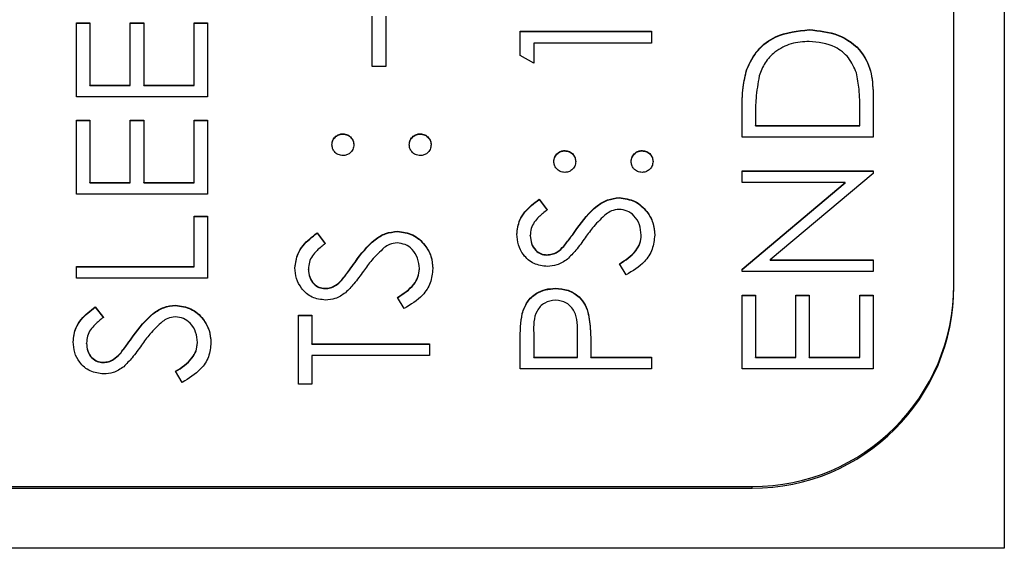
# Model space of a CAD drawing. Header units: millimetres. Extents: x 326 to 1048, y 19 to 719.
# Tile 10 of 19: x 776 to 785, y 285 to 290. Entities that reach past the tile are written whole.
import ezdxf

# ---------------------------------------------------------------- set-up
doc = ezdxf.new("R2010")
doc.units = ezdxf.units.MM

msp = doc.modelspace()

# ---------------------------------------------------------------- linework, layer by layer
at = {"color": 7, "linetype": 'Continuous', "lineweight": 25}
for p, q in [((785.3641, 325.7821), (785.3641, 284.7821)), ((784.8641, 287.3932), (784.8641, 323.3731)), ((776.1641, 289.9918), (776.2974, 289.9918)), ((776.1641, 289.2588), (776.1641, 289.9918)), ((776.1641, 289.9884), (776.2974, 289.9884)), ((776.2974, 289.9918), (776.2974, 289.3754)), ((776.6974, 289.9918), (776.8307, 289.9918)), ((776.6974, 289.3754), (776.6974, 289.9918)), ((776.6974, 289.9884), (776.8307, 289.9884)), ((776.8307, 289.9918), (776.8307, 289.3754)), ((777.3307, 289.9918), (777.4641, 289.9918)), ((777.3307, 289.3754), (777.3307, 289.9918)), ((777.3307, 289.9884), (777.4641, 289.9884)), ((777.4641, 289.9918), (777.4641, 289.2588)), ((779.0974, 289.5587), (779.0974, 290.0584)), ((779.2307, 290.0584), (779.2307, 289.5587)), ((780.5641, 289.9085), (781.8641, 289.9085)), ((780.5641, 289.6682), (780.5641, 289.9085)), ((780.5641, 289.9051), (781.8641, 289.9051)), ((781.8641, 289.9085), (781.8641, 289.7919)), ((783.4305, 289.9218), (783.4305, 289.9251)), ((780.6974, 289.7919), (780.6974, 289.592)), ((781.8641, 289.7919), (780.6974, 289.7919)), ((780.6974, 289.592), (780.5641, 289.6682)), ((779.2307, 289.5587), (779.0974, 289.5587)), ((782.8109, 289.5303), (782.8109, 289.5337)), ((776.2974, 289.3754), (776.6974, 289.3754)), ((776.2974, 289.3721), (776.2974, 289.3754)), ((776.2974, 289.3721), (776.6974, 289.3721)), ((776.6974, 289.3721), (776.6974, 289.3754)), ((776.8307, 289.3754), (777.3307, 289.3754)), ((776.8307, 289.3721), (776.8307, 289.3754)), ((776.8307, 289.3721), (777.3307, 289.3721)), ((777.3307, 289.3721), (777.3307, 289.3754)), ((777.4641, 289.2588), (776.1641, 289.2588)), ((784.0641, 289.2617), (784.0641, 288.8591)), ((782.7641, 288.8591), (782.7641, 289.1214)), ((783.9307, 288.9757), (783.9307, 289.1248)), ((776.1641, 289.0256), (776.2974, 289.0256)), ((776.1641, 288.2927), (776.1641, 289.0256)), ((776.1641, 289.0223), (776.2974, 289.0223)), ((776.2974, 289.0256), (776.2974, 288.4093)), ((776.6974, 289.0256), (776.8307, 289.0256)), ((776.6974, 288.4093), (776.6974, 289.0256)), ((776.6974, 289.0223), (776.8307, 289.0223)), ((776.8307, 289.0256), (776.8307, 288.4093)), ((777.3307, 289.0256), (777.4641, 289.0256)), ((777.3307, 288.4093), (777.3307, 289.0256)), ((777.3307, 289.0223), (777.4641, 289.0223)), ((777.4641, 289.0256), (777.4641, 288.2927)), ((782.8974, 289.067), (782.8974, 288.9757)), ((778.8057, 288.889), (778.8057, 288.8924)), ((779.5724, 288.889), (779.5724, 288.8924)), ((782.8974, 288.9723), (782.8974, 288.9757)), ((782.8974, 288.9757), (783.9307, 288.9757)), ((782.8974, 288.9723), (783.9307, 288.9723)), ((783.9307, 288.9723), (783.9307, 288.9757)), ((784.0641, 288.8591), (782.7641, 288.8591)), ((781.0057, 288.7225), (781.0057, 288.7258)), ((781.7724, 288.7225), (781.7724, 288.7258)), ((782.7641, 288.5259), (784.0641, 288.5259)), ((782.7641, 288.4093), (782.7641, 288.5259)), ((782.7641, 288.5226), (784.0641, 288.5226)), ((784.0641, 288.4994), (783.0432, 287.6431)), ((784.0641, 288.5259), (784.0641, 288.4994)), ((776.2974, 288.4093), (776.6974, 288.4093)), ((776.2974, 288.406), (776.2974, 288.4093)), ((776.2974, 288.406), (776.6974, 288.406)), ((776.6974, 288.406), (776.6974, 288.4093)), ((776.8307, 288.4093), (777.3307, 288.4093)), ((776.8307, 288.406), (776.8307, 288.4093)), ((776.8307, 288.406), (777.3307, 288.406)), ((777.3307, 288.406), (777.3307, 288.4093)), ((783.7872, 288.4093), (782.7641, 288.4093)), ((782.7641, 287.5509), (783.7872, 288.4093)), ((782.7641, 287.5476), (783.7872, 288.406)), ((783.7872, 288.406), (783.7872, 288.4093)), ((777.4641, 288.2927), (776.1641, 288.2927)), ((780.7508, 288.2427), (780.8307, 288.1373)), ((780.7508, 288.2394), (780.7508, 288.2427)), ((780.7508, 288.2394), (780.8307, 288.134)), ((781.5456, 288.256), (781.5456, 288.2594)), ((777.3307, 288.0762), (777.4641, 288.0762)), ((777.3307, 287.5764), (777.3307, 288.0762)), ((777.3307, 288.0728), (777.4641, 288.0728)), ((777.4641, 288.0762), (777.4641, 287.4598)), ((779.3456, 287.9229), (779.3456, 287.9262)), ((781.126, 287.95), (781.126, 287.9533)), ((778.5508, 287.9096), (778.6307, 287.8042)), ((778.5508, 287.9062), (778.5508, 287.9096)), ((778.5508, 287.9062), (778.6307, 287.8008)), ((780.6641, 287.8802), (780.6641, 287.8836)), ((781.7641, 287.8849), (781.7641, 287.8882)), ((780.9966, 287.7753), (780.9966, 287.7787)), ((778.926, 287.6168), (778.926, 287.6202)), ((780.8286, 287.6897), (780.8286, 287.693)), ((783.0432, 287.6431), (784.0641, 287.6431)), ((783.0432, 287.6397), (783.0432, 287.6431)), ((783.0432, 287.6397), (784.0641, 287.6397)), ((784.0641, 287.6431), (784.0641, 287.5265)), ((776.1641, 287.5764), (777.3307, 287.5764)), ((776.1641, 287.4598), (776.1641, 287.5764)), ((776.1641, 287.5731), (777.3307, 287.5731)), ((777.3307, 287.5731), (777.3307, 287.5764)), ((778.4641, 287.5471), (778.4641, 287.5504)), ((779.5641, 287.5518), (779.5641, 287.5551)), ((781.6133, 287.4932), (781.5474, 287.603)), ((782.7641, 287.5265), (782.7641, 287.5509)), ((784.0641, 287.5265), (782.7641, 287.5265)), ((777.4641, 287.4598), (776.1641, 287.4598)), ((778.7966, 287.4422), (778.7966, 287.4455)), ((778.6286, 287.3566), (778.6286, 287.3599)), ((780.9128, 287.3566), (780.9128, 287.3599)), ((784.8641, 287.3765), (784.8641, 287.3932)), ((779.4133, 287.16), (779.3474, 287.2698)), ((782.7641, 287.2933), (782.8974, 287.2933)), ((782.7641, 286.5603), (782.7641, 287.2933)), ((782.7641, 287.2899), (782.8974, 287.2899)), ((782.8974, 287.2933), (782.8974, 286.6769)), ((783.2974, 287.2933), (783.4307, 287.2933)), ((783.2974, 286.6769), (783.2974, 287.2933)), ((783.2974, 287.2899), (783.4307, 287.2899)), ((783.4307, 287.2933), (783.4307, 286.6769)), ((783.9307, 287.2933), (784.0641, 287.2933)), ((783.9307, 286.6769), (783.9307, 287.2933)), ((783.9307, 287.2899), (784.0641, 287.2899)), ((784.0641, 287.2933), (784.0641, 286.5603)), ((776.3508, 287.1767), (776.4307, 287.0713)), ((776.3508, 287.1733), (776.3508, 287.1767)), ((776.3508, 287.1733), (776.4307, 287.0679)), ((777.1456, 287.19), (777.1456, 287.1933)), ((778.3641, 287.0934), (778.4974, 287.0934)), ((778.3641, 286.4104), (778.3641, 287.0934)), ((778.3641, 287.09), (778.4974, 287.09)), ((778.4974, 287.0934), (778.4974, 286.8102)), ((780.5836, 287.1077), (780.5836, 287.1111)), ((781.2427, 287.0973), (781.2427, 287.1007)), ((776.726, 286.8839), (776.726, 286.8872)), ((780.6974, 286.9146), (780.6974, 286.6769)), ((781.1307, 286.6769), (781.1336, 286.9044)), ((781.1307, 286.6736), (781.1336, 286.9011)), ((781.1336, 286.9055), (781.1336, 286.9096)), ((781.1336, 286.9011), (781.1336, 286.9044)), ((776.2641, 286.8141), (776.2641, 286.8175)), ((777.3641, 286.8188), (777.3641, 286.8222)), ((778.4974, 286.8102), (779.6641, 286.8102)), ((778.4974, 286.8069), (778.4974, 286.8102)), ((778.4974, 286.8069), (779.6641, 286.8069)), ((779.6641, 286.8102), (779.6641, 286.6936)), ((780.5641, 286.5603), (780.5641, 286.8151)), ((781.2641, 286.7699), (781.2641, 286.6769)), ((776.5966, 286.7093), (776.5966, 286.7126)), ((779.6641, 286.6936), (778.4974, 286.6936)), ((778.4974, 286.6936), (778.4974, 286.4104)), ((780.6974, 286.6769), (781.1307, 286.6769)), ((780.6974, 286.6736), (780.6974, 286.6769)), ((780.6974, 286.6736), (781.1307, 286.6736)), ((781.1307, 286.6736), (781.1307, 286.6769)), ((781.2641, 286.6769), (781.8641, 286.6769)), ((781.2641, 286.6736), (781.2641, 286.6769)), ((781.2641, 286.6736), (781.8641, 286.6736)), ((781.8641, 286.6769), (781.8641, 286.5603)), ((782.8974, 286.6769), (783.2974, 286.6769)), ((782.8974, 286.6736), (782.8974, 286.6769)), ((782.8974, 286.6736), (783.2974, 286.6736)), ((783.2974, 286.6736), (783.2974, 286.6769)), ((783.4307, 286.6769), (783.9307, 286.6769)), ((783.4307, 286.6736), (783.4307, 286.6769)), ((783.4307, 286.6736), (783.9307, 286.6736)), ((783.9307, 286.6736), (783.9307, 286.6769)), ((776.4286, 286.6236), (776.4286, 286.627)), ((781.8641, 286.5603), (780.5641, 286.5603)), ((784.0641, 286.5603), (782.7641, 286.5603)), ((777.2133, 286.4271), (777.1474, 286.5369)), ((778.4974, 286.4104), (778.3641, 286.4104)), ((766.8641, 285.3776), (782.8641, 285.3776)), ((770.8641, 285.3943), (782.8641, 285.3943)), ((782.8641, 285.3776), (782.8641, 285.3943)), ((785.3641, 284.7821), (764.3641, 284.7821))]:
    msp.add_line(p, q, dxfattribs=at)
for centre in [(782.8646, 287.3938), (782.8646, 287.3771)]:
    msp.add_arc(centre, 1.9994, 269.98401, 359.984, dxfattribs=at)
for points, knots in [([(782.8109, 289.5337), (782.843, 289.5998), (782.9071, 289.7321), (783.1263, 289.8929), (783.3152, 289.9129), (783.4305, 289.9251)], [0, 0, 0, 0, 0.280264, 0.560715, 1, 1, 1, 1]), ([(782.8109, 289.5303), (782.843, 289.5965), (782.9071, 289.7288), (783.1263, 289.8895), (783.3152, 289.9096), (783.4305, 289.9218)], [0, 0, 0, 0, 0.280264, 0.560715, 1, 1, 1, 1]), ([(783.4305, 289.9251), (783.5281, 289.9156), (783.7229, 289.8967), (783.9555, 289.7284), (784.0571, 289.4918), (784.0617, 289.3386), (784.0641, 289.2617)], [0, 0, 0, 0, 0.280124, 0.559248, 0.778837, 1, 1, 1, 1]), ([(783.4305, 289.9218), (783.5281, 289.9123), (783.7229, 289.8933), (783.9555, 289.725), (784.0571, 289.4885), (784.0617, 289.3352), (784.0641, 289.2584)], [0, 0, 0, 0, 0.280124, 0.559248, 0.778837, 1, 1, 1, 1]), ([(783.4302, 289.8085), (783.3694, 289.8043), (783.2478, 289.7959), (783.0947, 289.7153), (782.9852, 289.6005), (782.951, 289.511), (782.9338, 289.4663)], [0, 0, 0, 0, 0.280178, 0.559765, 0.779797, 1, 1, 1, 1]), ([(783.8976, 289.4962), (783.8749, 289.5481), (783.8294, 289.6518), (783.6651, 289.7826), (783.5192, 289.7987), (783.4302, 289.8085)], [0, 0, 0, 0, 0.280536, 0.561015, 1, 1, 1, 1]), ([(782.7641, 289.1214), (782.7641, 289.1995), (782.7643, 289.3388), (782.7967, 289.4742), (782.8109, 289.5337)], [0, 0, 0, 0, 0.560445, 1, 1, 1, 1]), ([(782.7641, 289.1181), (782.7641, 289.1962), (782.7643, 289.3355), (782.7967, 289.4708), (782.8109, 289.5303)], [0, 0, 0, 0, 0.560445, 1, 1, 1, 1]), ([(783.9307, 289.1248), (783.9309, 289.1948), (783.9313, 289.3197), (783.9079, 289.4423), (783.8976, 289.4962)], [0, 0, 0, 0, 0.560426, 1, 1, 1, 1]), ([(782.9338, 289.4663), (782.9208, 289.3923), (782.8975, 289.2602), (782.8974, 289.1261), (782.8974, 289.067)], [0, 0, 0, 0, 0.559542, 1, 1, 1, 1]), ([(778.6974, 288.7841), (778.6992, 288.8001), (778.7028, 288.8321), (778.7327, 288.8672), (778.7679, 288.8894), (778.7931, 288.8914), (778.8057, 288.8924)], [0, 0, 0, 0, 0.2796016, 0.559212, 0.7794752, 1, 1, 1, 1]), ([(778.8057, 288.8924), (778.8217, 288.8906), (778.8538, 288.887), (778.8889, 288.8572), (778.9109, 288.8218), (778.913, 288.7967), (778.9141, 288.7841)], [0, 0, 0, 0, 0.279517, 0.559326, 0.779544, 1, 1, 1, 1]), ([(779.4641, 288.7841), (779.4659, 288.8001), (779.4695, 288.8321), (779.4993, 288.8672), (779.5346, 288.8894), (779.5598, 288.8914), (779.5724, 288.8924)], [0, 0, 0, 0, 0.279602, 0.559212, 0.779475, 1, 1, 1, 1]), ([(779.5724, 288.8924), (779.5884, 288.8905), (779.6203, 288.8867), (779.6555, 288.8571), (779.6773, 288.8217), (779.6796, 288.7966), (779.6807, 288.7841)], [0, 0, 0, 0, 0.279469, 0.559358, 0.779674, 1, 1, 1, 1]), ([(778.6974, 288.7808), (778.6992, 288.7968), (778.7028, 288.8288), (778.7327, 288.8638), (778.7679, 288.886), (778.7931, 288.888), (778.8057, 288.889)], [0, 0, 0, 0, 0.2796016, 0.559212, 0.7794752, 1, 1, 1, 1]), ([(778.8057, 288.889), (778.8217, 288.8872), (778.8538, 288.8837), (778.8889, 288.8539), (778.9109, 288.8185), (778.913, 288.7933), (778.9141, 288.7808)], [0, 0, 0, 0, 0.279517, 0.559326, 0.779544, 1, 1, 1, 1]), ([(779.4641, 288.7808), (779.4659, 288.7968), (779.4695, 288.8288), (779.4993, 288.8638), (779.5346, 288.886), (779.5598, 288.888), (779.5724, 288.889)], [0, 0, 0, 0, 0.279602, 0.559212, 0.779475, 1, 1, 1, 1]), ([(779.5724, 288.889), (779.5884, 288.8871), (779.6203, 288.8834), (779.6555, 288.8538), (779.6773, 288.8184), (779.6796, 288.7933), (779.6807, 288.7808)], [0, 0, 0, 0, 0.279469, 0.559358, 0.779674, 1, 1, 1, 1]), ([(778.8057, 288.6758), (778.7898, 288.6778), (778.7579, 288.6817), (778.7226, 288.7111), (778.7009, 288.7466), (778.6986, 288.7716), (778.6974, 288.7841)], [0, 0, 0, 0, 0.279585, 0.559454, 0.779697, 1, 1, 1, 1]), ([(778.9141, 288.7841), (778.9122, 288.7681), (778.9085, 288.7362), (778.8789, 288.7009), (778.8434, 288.6791), (778.8183, 288.6769), (778.8057, 288.6758)], [0, 0, 0, 0, 0.279647, 0.559299, 0.779615, 1, 1, 1, 1]), ([(779.5724, 288.6758), (779.5564, 288.6777), (779.5245, 288.6815), (779.4891, 288.7109), (779.4674, 288.7464), (779.4652, 288.7715), (779.4641, 288.7841)], [0, 0, 0, 0, 0.279576, 0.559284, 0.779552, 1, 1, 1, 1]), ([(779.6807, 288.7841), (779.6788, 288.7682), (779.6748, 288.7363), (779.6454, 288.7011), (779.61, 288.6793), (779.5849, 288.677), (779.5724, 288.6758)], [0, 0, 0, 0, 0.279581, 0.559143, 0.779575, 1, 1, 1, 1]), ([(780.8974, 288.6175), (780.8992, 288.6335), (780.9028, 288.6656), (780.9327, 288.7006), (780.9679, 288.7228), (780.9931, 288.7248), (781.0057, 288.7258)], [0, 0, 0, 0, 0.279602, 0.559212, 0.779475, 1, 1, 1, 1]), ([(780.8974, 288.6142), (780.8992, 288.6302), (780.9028, 288.6622), (780.9327, 288.6972), (780.9679, 288.7195), (780.9931, 288.7215), (781.0057, 288.7225)], [0, 0, 0, 0, 0.279602, 0.559212, 0.779475, 1, 1, 1, 1]), ([(781.0057, 288.7258), (781.0217, 288.724), (781.0538, 288.7204), (781.0889, 288.6906), (781.1109, 288.6552), (781.113, 288.6301), (781.1141, 288.6175)], [0, 0, 0, 0, 0.279517, 0.559326, 0.779544, 1, 1, 1, 1]), ([(781.0057, 288.7225), (781.0217, 288.7207), (781.0538, 288.7171), (781.0889, 288.6873), (781.1109, 288.6519), (781.113, 288.6268), (781.1141, 288.6142)], [0, 0, 0, 0, 0.279517, 0.559326, 0.779544, 1, 1, 1, 1]), ([(781.6641, 288.6175), (781.6659, 288.6335), (781.6695, 288.6656), (781.6993, 288.7006), (781.7346, 288.7228), (781.7598, 288.7248), (781.7724, 288.7258)], [0, 0, 0, 0, 0.279602, 0.559212, 0.779475, 1, 1, 1, 1]), ([(781.6641, 288.6142), (781.6659, 288.6302), (781.6695, 288.6622), (781.6993, 288.6972), (781.7346, 288.7195), (781.7598, 288.7215), (781.7724, 288.7225)], [0, 0, 0, 0, 0.2796016, 0.559212, 0.7794752, 1, 1, 1, 1]), ([(781.7724, 288.7258), (781.7884, 288.7239), (781.8203, 288.7201), (781.8555, 288.6905), (781.8773, 288.6551), (781.8796, 288.6301), (781.8807, 288.6175)], [0, 0, 0, 0, 0.279469, 0.559358, 0.779674, 1, 1, 1, 1]), ([(781.7724, 288.7225), (781.7884, 288.7206), (781.8203, 288.7168), (781.8555, 288.6872), (781.8773, 288.6518), (781.8796, 288.6267), (781.8807, 288.6142)], [0, 0, 0, 0, 0.2794691, 0.5593578, 0.7796739, 1, 1, 1, 1]), ([(781.0057, 288.5093), (780.9898, 288.5112), (780.9579, 288.5152), (780.9226, 288.5446), (780.9009, 288.58), (780.8986, 288.605), (780.8974, 288.6175)], [0, 0, 0, 0, 0.279585, 0.559454, 0.779697, 1, 1, 1, 1]), ([(781.1141, 288.6175), (781.1122, 288.6015), (781.1085, 288.5696), (781.0789, 288.5343), (781.0434, 288.5126), (781.0183, 288.5104), (781.0057, 288.5093)], [0, 0, 0, 0, 0.279647, 0.559299, 0.779615, 1, 1, 1, 1]), ([(781.7724, 288.5093), (781.7564, 288.5111), (781.7245, 288.5149), (781.6891, 288.5443), (781.6674, 288.5799), (781.6652, 288.605), (781.6641, 288.6175)], [0, 0, 0, 0, 0.279576, 0.559284, 0.779552, 1, 1, 1, 1]), ([(781.8807, 288.6175), (781.8788, 288.6016), (781.8748, 288.5697), (781.8454, 288.5345), (781.81, 288.5128), (781.7849, 288.5104), (781.7724, 288.5093)], [0, 0, 0, 0, 0.279581, 0.559143, 0.779575, 1, 1, 1, 1]), ([(780.5307, 287.8966), (780.5365, 287.9452), (780.5459, 288.0255), (780.6084, 288.1199), (780.6755, 288.186), (780.7257, 288.2238), (780.7508, 288.2427)], [0, 0, 0, 0, 0.338729, 0.558835, 0.779344, 1, 1, 1, 1]), ([(780.5307, 287.8932), (780.5365, 287.9419), (780.5459, 288.0221), (780.6084, 288.1166), (780.6755, 288.1827), (780.7257, 288.2205), (780.7508, 288.2394)], [0, 0, 0, 0, 0.338729, 0.558835, 0.779344, 1, 1, 1, 1]), ([(781.126, 287.9533), (781.1864, 288.0347), (781.2705, 288.1482), (781.4269, 288.2448), (781.506, 288.2545), (781.5456, 288.2594)], [0, 0, 0, 0, 0.560115, 0.780284, 1, 1, 1, 1]), ([(781.126, 287.95), (781.1864, 288.0314), (781.2705, 288.1449), (781.4269, 288.2415), (781.506, 288.2512), (781.5456, 288.256)], [0, 0, 0, 0, 0.560115, 0.780284, 1, 1, 1, 1]), ([(781.5456, 288.2594), (781.5987, 288.2521), (781.7052, 288.2376), (781.8185, 288.1337), (781.8872, 288.0137), (781.894, 287.9301), (781.8974, 287.8882)], [0, 0, 0, 0, 0.279183, 0.559085, 0.779446, 1, 1, 1, 1]), ([(781.5456, 288.256), (781.5987, 288.2488), (781.7052, 288.2342), (781.8185, 288.1304), (781.8872, 288.0104), (781.894, 287.9267), (781.8974, 287.8849)], [0, 0, 0, 0, 0.279183, 0.559085, 0.779446, 1, 1, 1, 1]), ([(780.8307, 288.1373), (780.8028, 288.1149), (780.7567, 288.0779), (780.7011, 288.0169), (780.6694, 287.9532), (780.6659, 287.9068), (780.6641, 287.8836)], [0, 0, 0, 0, 0.340409, 0.560482, 0.78018, 1, 1, 1, 1]), ([(781.5437, 288.1428), (781.5178, 288.1396), (781.4715, 288.1339), (781.4331, 288.1077), (781.4161, 288.0962)], [0, 0, 0, 0, 0.55899, 1, 1, 1, 1]), ([(781.7641, 287.8882), (781.7605, 287.9232), (781.7535, 287.993), (781.701, 288.0783), (781.6261, 288.1325), (781.5712, 288.1394), (781.5437, 288.1428)], [0, 0, 0, 0, 0.280276, 0.560148, 0.780153, 1, 1, 1, 1]), ([(781.4161, 288.0962), (781.3733, 288.0562), (781.2967, 287.9846), (781.2357, 287.8995), (781.2088, 287.862)], [0, 0, 0, 0, 0.559496, 1, 1, 1, 1]), ([(778.926, 287.6202), (778.9864, 287.7016), (779.0705, 287.815), (779.2269, 287.9116), (779.306, 287.9214), (779.3456, 287.9262)], [0, 0, 0, 0, 0.560115, 0.780284, 1, 1, 1, 1]), ([(778.926, 287.6168), (778.9864, 287.6983), (779.0705, 287.8117), (779.2269, 287.9083), (779.306, 287.918), (779.3456, 287.9229)], [0, 0, 0, 0, 0.560115, 0.780284, 1, 1, 1, 1]), ([(779.3456, 287.9262), (779.3987, 287.919), (779.5052, 287.9044), (779.6185, 287.8006), (779.6872, 287.6806), (779.694, 287.5969), (779.6974, 287.5551)], [0, 0, 0, 0, 0.279183, 0.559085, 0.779446, 1, 1, 1, 1]), ([(779.3456, 287.9229), (779.3987, 287.9156), (779.5052, 287.9011), (779.6185, 287.7972), (779.6872, 287.6772), (779.694, 287.5936), (779.6974, 287.5518)], [0, 0, 0, 0, 0.279183, 0.559085, 0.779446, 1, 1, 1, 1]), ([(780.9966, 287.7787), (781.0215, 287.8107), (781.066, 287.868), (781.1077, 287.9272), (781.126, 287.9533)], [0, 0, 0, 0, 0.559906, 1, 1, 1, 1]), ([(780.9966, 287.7753), (781.0215, 287.8074), (781.066, 287.8646), (781.1077, 287.9239), (781.126, 287.95)], [0, 0, 0, 0, 0.5599058, 1, 1, 1, 1]), ([(778.3307, 287.5634), (778.3365, 287.6121), (778.3459, 287.6923), (778.4084, 287.7868), (778.4755, 287.8529), (778.5257, 287.8907), (778.5508, 287.9096)], [0, 0, 0, 0, 0.338729, 0.558835, 0.779344, 1, 1, 1, 1]), ([(778.3307, 287.5601), (778.3365, 287.6087), (778.3459, 287.689), (778.4084, 287.7834), (778.4755, 287.8495), (778.5257, 287.8873), (778.5508, 287.9062)], [0, 0, 0, 0, 0.338729, 0.558835, 0.779344, 1, 1, 1, 1]), ([(780.8341, 287.5764), (780.7879, 287.5821), (780.6957, 287.5933), (780.5955, 287.6821), (780.54, 287.7882), (780.5338, 287.8604), (780.5307, 287.8966)], [0, 0, 0, 0, 0.279553, 0.558798, 0.779378, 1, 1, 1, 1]), ([(780.6641, 287.8836), (780.6661, 287.8572), (780.6701, 287.8045), (780.7107, 287.741), (780.7664, 287.6994), (780.8079, 287.6952), (780.8286, 287.693)], [0, 0, 0, 0, 0.280274, 0.559931, 0.77992, 1, 1, 1, 1]), ([(780.6641, 287.8802), (780.6661, 287.8538), (780.6701, 287.8011), (780.7107, 287.7377), (780.7664, 287.6961), (780.8079, 287.6918), (780.8286, 287.6897)], [0, 0, 0, 0, 0.280274, 0.559931, 0.77992, 1, 1, 1, 1]), ([(781.2088, 287.862), (781.1789, 287.8196), (781.1254, 287.744), (781.0606, 287.678), (781.032, 287.6491)], [0, 0, 0, 0, 0.560413, 1, 1, 1, 1]), ([(781.5474, 287.603), (781.6068, 287.6416), (781.6895, 287.6954), (781.7554, 287.8055), (781.7612, 287.8607), (781.7641, 287.8882)], [0, 0, 0, 0, 0.5593206, 0.7797817, 1, 1, 1, 1]), ([(781.5474, 287.5996), (781.6068, 287.6383), (781.6895, 287.6921), (781.7554, 287.8022), (781.7612, 287.8573), (781.7641, 287.8849)], [0, 0, 0, 0, 0.5593206, 0.7797817, 1, 1, 1, 1]), ([(781.8974, 287.8882), (781.8926, 287.8402), (781.8829, 287.744), (781.785, 287.596), (781.6784, 287.5322), (781.6133, 287.4932)], [0, 0, 0, 0, 0.27988, 0.559666, 1, 1, 1, 1]), ([(778.6307, 287.8042), (778.6028, 287.7817), (778.5567, 287.7447), (778.5011, 287.6838), (778.4694, 287.6201), (778.4659, 287.5736), (778.4641, 287.5504)], [0, 0, 0, 0, 0.340409, 0.560482, 0.78018, 1, 1, 1, 1]), ([(779.2161, 287.7631), (779.1733, 287.723), (779.0967, 287.6515), (779.0357, 287.5663), (779.0088, 287.5288)], [0, 0, 0, 0, 0.559496, 1, 1, 1, 1]), ([(779.3437, 287.8096), (779.3178, 287.8064), (779.2715, 287.8007), (779.2331, 287.7746), (779.2161, 287.7631)], [0, 0, 0, 0, 0.55899, 1, 1, 1, 1]), ([(779.5641, 287.5551), (779.5605, 287.59), (779.5535, 287.6598), (779.501, 287.7452), (779.4261, 287.7994), (779.3712, 287.8062), (779.3437, 287.8096)], [0, 0, 0, 0, 0.280276, 0.560148, 0.780153, 1, 1, 1, 1]), ([(780.8286, 287.693), (780.8468, 287.6946), (780.8831, 287.6976), (780.9429, 287.7257), (780.9762, 287.7586), (780.9966, 287.7787)], [0, 0, 0, 0, 0.2799464, 0.5597741, 1, 1, 1, 1]), ([(780.8286, 287.6897), (780.8468, 287.6912), (780.8831, 287.6943), (780.9429, 287.7224), (780.9762, 287.7552), (780.9966, 287.7753)], [0, 0, 0, 0, 0.279946, 0.559774, 1, 1, 1, 1]), ([(778.7966, 287.4455), (778.8215, 287.4776), (778.866, 287.5348), (778.9077, 287.5941), (778.926, 287.6202)], [0, 0, 0, 0, 0.559906, 1, 1, 1, 1]), ([(781.032, 287.6491), (780.9983, 287.6262), (780.9381, 287.5853), (780.8659, 287.5791), (780.8341, 287.5764)], [0, 0, 0, 0, 0.5598405, 1, 1, 1, 1]), ([(778.6341, 287.2433), (778.5879, 287.2489), (778.4957, 287.2602), (778.3955, 287.3489), (778.34, 287.455), (778.3338, 287.5273), (778.3307, 287.5634)], [0, 0, 0, 0, 0.279553, 0.558798, 0.779378, 1, 1, 1, 1]), ([(778.4641, 287.5504), (778.4661, 287.524), (778.4701, 287.4713), (778.5107, 287.4079), (778.5664, 287.3663), (778.6079, 287.362), (778.6286, 287.3599)], [0, 0, 0, 0, 0.280274, 0.559931, 0.77992, 1, 1, 1, 1]), ([(778.4641, 287.5471), (778.4661, 287.5207), (778.4701, 287.468), (778.5107, 287.4045), (778.5664, 287.3629), (778.6079, 287.3587), (778.6286, 287.3566)], [0, 0, 0, 0, 0.280274, 0.559931, 0.77992, 1, 1, 1, 1]), ([(778.7966, 287.4422), (778.8215, 287.4742), (778.866, 287.5315), (778.9077, 287.5907), (778.926, 287.6168)], [0, 0, 0, 0, 0.559906, 1, 1, 1, 1]), ([(779.0088, 287.5288), (778.9789, 287.4864), (778.9254, 287.4109), (778.8606, 287.3449), (778.832, 287.3159)], [0, 0, 0, 0, 0.560413, 1, 1, 1, 1]), ([(779.3474, 287.2698), (779.4068, 287.3085), (779.4895, 287.3623), (779.5554, 287.4724), (779.5612, 287.5275), (779.5641, 287.5551)], [0, 0, 0, 0, 0.5593206, 0.7797817, 1, 1, 1, 1]), ([(779.3474, 287.2665), (779.4068, 287.3051), (779.4895, 287.3589), (779.5554, 287.469), (779.5612, 287.5242), (779.5641, 287.5518)], [0, 0, 0, 0, 0.5593206, 0.7797817, 1, 1, 1, 1]), ([(779.6974, 287.5551), (779.6926, 287.507), (779.6829, 287.4109), (779.585, 287.2628), (779.4784, 287.199), (779.4133, 287.16)], [0, 0, 0, 0, 0.27988, 0.559666, 1, 1, 1, 1]), ([(778.6286, 287.3599), (778.6468, 287.3614), (778.6831, 287.3645), (778.7429, 287.3926), (778.7762, 287.4254), (778.7966, 287.4455)], [0, 0, 0, 0, 0.279946, 0.559774, 1, 1, 1, 1]), ([(778.6286, 287.3566), (778.6468, 287.3581), (778.6831, 287.3611), (778.7429, 287.3893), (778.7762, 287.4221), (778.7966, 287.4422)], [0, 0, 0, 0, 0.279946, 0.559774, 1, 1, 1, 1]), ([(780.5836, 287.1111), (780.5978, 287.1505), (780.6263, 287.2295), (780.7143, 287.3111), (780.8142, 287.3542), (780.8799, 287.358), (780.9128, 287.3599)], [0, 0, 0, 0, 0.279705, 0.559381, 0.779509, 1, 1, 1, 1]), ([(780.5836, 287.1077), (780.5978, 287.1472), (780.6263, 287.2262), (780.7143, 287.3078), (780.8142, 287.3508), (780.8799, 287.3546), (780.9128, 287.3566)], [0, 0, 0, 0, 0.279705, 0.559381, 0.779509, 1, 1, 1, 1]), ([(780.9128, 287.3599), (780.9556, 287.3568), (781.0412, 287.3506), (781.1455, 287.2855), (781.2129, 287.197), (781.2327, 287.1328), (781.2427, 287.1007)], [0, 0, 0, 0, 0.280099, 0.559324, 0.779458, 1, 1, 1, 1]), ([(780.9128, 287.3566), (780.9556, 287.3535), (781.0412, 287.3473), (781.1455, 287.2822), (781.2129, 287.1937), (781.2327, 287.1295), (781.2427, 287.0973)], [0, 0, 0, 0, 0.2800989, 0.5593238, 0.7794579, 1, 1, 1, 1]), ([(778.832, 287.3159), (778.7983, 287.293), (778.7381, 287.2521), (778.6659, 287.246), (778.6341, 287.2433)], [0, 0, 0, 0, 0.55984, 1, 1, 1, 1]), ([(780.9133, 287.2433), (780.876, 287.2374), (780.8198, 287.2285), (780.7612, 287.1807), (780.6954, 287.0889), (780.6965, 286.992), (780.6974, 286.9146)], [0, 0, 0, 0, 0.248969, 0.374729, 0.500383, 1, 1, 1, 1]), ([(781.1336, 286.9044), (781.1339, 286.9836), (781.1342, 287.0826), (781.0692, 287.1786), (781.0094, 287.2286), (780.9517, 287.2374), (780.9133, 287.2433)], [0, 0, 0, 0, 0.4997206, 0.6253498, 0.7510825, 1, 1, 1, 1]), ([(776.1307, 286.8305), (776.1365, 286.8791), (776.1459, 286.9594), (776.2084, 287.0538), (776.2755, 287.1199), (776.3257, 287.1578), (776.3508, 287.1767)], [0, 0, 0, 0, 0.338729, 0.558835, 0.779344, 1, 1, 1, 1]), ([(776.1307, 286.8272), (776.1365, 286.8758), (776.1459, 286.956), (776.2084, 287.0505), (776.2755, 287.1166), (776.3257, 287.1544), (776.3508, 287.1733)], [0, 0, 0, 0, 0.338729, 0.558835, 0.779344, 1, 1, 1, 1]), ([(776.726, 286.8872), (776.7864, 286.9687), (776.8705, 287.0821), (777.0269, 287.1787), (777.106, 287.1885), (777.1456, 287.1933)], [0, 0, 0, 0, 0.560115, 0.780284, 1, 1, 1, 1]), ([(776.726, 286.8839), (776.7864, 286.9653), (776.8705, 287.0788), (777.0269, 287.1754), (777.106, 287.1851), (777.1456, 287.19)], [0, 0, 0, 0, 0.560115, 0.780284, 1, 1, 1, 1]), ([(777.1456, 287.1933), (777.1987, 287.1861), (777.3052, 287.1715), (777.4185, 287.0676), (777.4872, 286.9477), (777.494, 286.864), (777.4974, 286.8222)], [0, 0, 0, 0, 0.279183, 0.559085, 0.779446, 1, 1, 1, 1]), ([(777.1456, 287.19), (777.1987, 287.1827), (777.3052, 287.1682), (777.4185, 287.0643), (777.4872, 286.9443), (777.494, 286.8607), (777.4974, 286.8188)], [0, 0, 0, 0, 0.279183, 0.559085, 0.779446, 1, 1, 1, 1]), ([(776.4307, 287.0713), (776.4028, 287.0488), (776.3567, 287.0118), (776.3011, 286.9508), (776.2694, 286.8872), (776.2659, 286.8407), (776.2641, 286.8175)], [0, 0, 0, 0, 0.340409, 0.560482, 0.78018, 1, 1, 1, 1]), ([(777.1437, 287.0767), (777.1178, 287.0735), (777.0715, 287.0678), (777.0331, 287.0417), (777.0161, 287.0301)], [0, 0, 0, 0, 0.55899, 1, 1, 1, 1]), ([(777.3641, 286.8222), (777.3605, 286.8571), (777.3535, 286.9269), (777.301, 287.0122), (777.2261, 287.0664), (777.1712, 287.0733), (777.1437, 287.0767)], [0, 0, 0, 0, 0.280276, 0.560148, 0.780153, 1, 1, 1, 1]), ([(780.5641, 286.8151), (780.5639, 286.8707), (780.5636, 286.9698), (780.5775, 287.0679), (780.5836, 287.1111)], [0, 0, 0, 0, 0.560314, 1, 1, 1, 1]), ([(780.5641, 286.8118), (780.5639, 286.8673), (780.5636, 286.9665), (780.5775, 287.0646), (780.5836, 287.1077)], [0, 0, 0, 0, 0.560314, 1, 1, 1, 1]), ([(781.2427, 287.1007), (781.2504, 287.0392), (781.2643, 286.9293), (781.2641, 286.8186), (781.2641, 286.7699)], [0, 0, 0, 0, 0.559694, 1, 1, 1, 1]), ([(781.2427, 287.0973), (781.2504, 287.0358), (781.2643, 286.926), (781.2641, 286.8153), (781.2641, 286.7665)], [0, 0, 0, 0, 0.559694, 1, 1, 1, 1]), ([(777.0161, 287.0301), (776.9733, 286.9901), (776.8967, 286.9185), (776.8357, 286.8334), (776.8088, 286.7959)], [0, 0, 0, 0, 0.559496, 1, 1, 1, 1]), ([(776.5966, 286.7126), (776.6215, 286.7446), (776.666, 286.8019), (776.7077, 286.8612), (776.726, 286.8872)], [0, 0, 0, 0, 0.559906, 1, 1, 1, 1]), ([(776.5966, 286.7093), (776.6215, 286.7413), (776.666, 286.7986), (776.7077, 286.8578), (776.726, 286.8839)], [0, 0, 0, 0, 0.5599058, 1, 1, 1, 1]), ([(776.4341, 286.5104), (776.3879, 286.516), (776.2957, 286.5272), (776.1955, 286.616), (776.14, 286.7221), (776.1338, 286.7944), (776.1307, 286.8305)], [0, 0, 0, 0, 0.279553, 0.558798, 0.779378, 1, 1, 1, 1]), ([(776.2641, 286.8175), (776.2661, 286.7911), (776.2701, 286.7384), (776.3107, 286.675), (776.3664, 286.6333), (776.4079, 286.6291), (776.4286, 286.627)], [0, 0, 0, 0, 0.280274, 0.559931, 0.77992, 1, 1, 1, 1]), ([(776.2641, 286.8141), (776.2661, 286.7878), (776.2701, 286.7351), (776.3107, 286.6716), (776.3664, 286.63), (776.4079, 286.6258), (776.4286, 286.6236)], [0, 0, 0, 0, 0.280274, 0.559931, 0.77992, 1, 1, 1, 1]), ([(776.8088, 286.7959), (776.7789, 286.7535), (776.7254, 286.6779), (776.6606, 286.612), (776.632, 286.583)], [0, 0, 0, 0, 0.560413, 1, 1, 1, 1]), ([(777.1474, 286.5369), (777.2068, 286.5755), (777.2895, 286.6294), (777.3554, 286.7394), (777.3612, 286.7946), (777.3641, 286.8222)], [0, 0, 0, 0, 0.5593206, 0.7797817, 1, 1, 1, 1]), ([(777.1474, 286.5336), (777.2068, 286.5722), (777.2895, 286.626), (777.3554, 286.7361), (777.3612, 286.7913), (777.3641, 286.8188)], [0, 0, 0, 0, 0.559321, 0.779782, 1, 1, 1, 1]), ([(777.4974, 286.8222), (777.4926, 286.7741), (777.4829, 286.678), (777.385, 286.5299), (777.2784, 286.4661), (777.2133, 286.4271)], [0, 0, 0, 0, 0.27988, 0.559666, 1, 1, 1, 1]), ([(776.4286, 286.627), (776.4468, 286.6285), (776.4831, 286.6315), (776.5429, 286.6597), (776.5762, 286.6925), (776.5966, 286.7126)], [0, 0, 0, 0, 0.279946, 0.559774, 1, 1, 1, 1]), ([(776.4286, 286.6236), (776.4468, 286.6252), (776.4831, 286.6282), (776.5429, 286.6563), (776.5762, 286.6892), (776.5966, 286.7093)], [0, 0, 0, 0, 0.279946, 0.559774, 1, 1, 1, 1]), ([(776.632, 286.583), (776.5983, 286.5601), (776.5381, 286.5192), (776.4659, 286.5131), (776.4341, 286.5104)], [0, 0, 0, 0, 0.55984, 1, 1, 1, 1])]:
    msp.add_open_spline(points, degree=3, knots=knots, dxfattribs=at)

doc.saveas('drawing.dxf')
